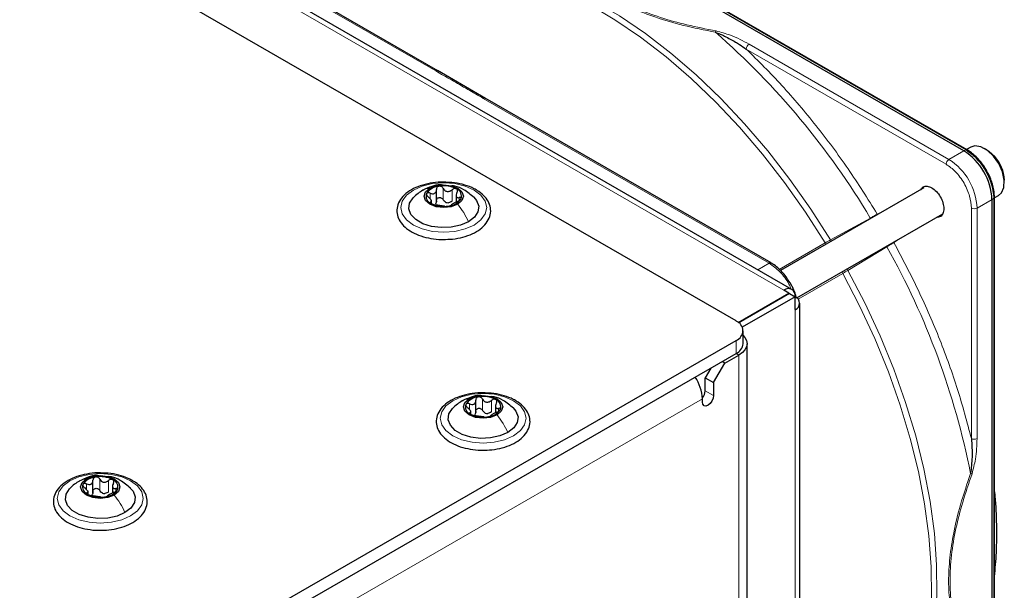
# Paper-space layout 'Blatt2' of a CAD drawing. Header units: millimetres. Extents: x 5 to 418, y 2 to 292.
# Tile 122 of 124: x 332 to 353, y 220 to 231. Entities that reach past the tile are written whole.
import ezdxf

# ---------------------------------------------------------------- set-up
doc = ezdxf.new("R2010")
doc.units = ezdxf.units.MM

psp = doc.layouts.new('Blatt2')

# ---------------------------------------------------------------- linework, layer by layer
at = {"color": 7, "linetype": 'Continuous', "lineweight": 25}
for p, q in [((347.499, 225.156), (289.752, 258.492)), ((348.668, 225.818), (292.571, 258.203)), ((352.274, 228.728), (339.298, 236.219)), ((352.339, 228.749), (339.363, 236.24)), ((341.245, 230.407), (335.255, 233.865)), ((342.247, 229.828), (341.238, 230.411)), ((348.231, 226.374), (342.241, 229.832)), ((352.417, 228.804), (352.331, 228.754)), ((352.756, 228.748), (352.708, 228.775)), ((353.121, 228.06), (353.121, 228.115)), ((341.219, 227.653), (341.219, 227.916)), ((351.434, 227.948), (348.432, 226.214)), ((341.115, 227.625), (341.115, 227.692)), ((341.628, 227.812), (341.628, 227.649)), ((352.863, 212.724), (352.863, 227.707)), ((352.912, 227.754), (352.906, 227.849)), ((352.914, 212.77), (352.914, 227.753)), ((352.919, 227.746), (353, 227.793)), ((348.772, 225.642), (351.83, 227.407)), ((348.607, 225.741), (348.501, 225.802)), ((347.543, 225.127), (348.607, 225.741)), ((348.619, 225.734), (347.553, 225.119)), ((348.737, 225.666), (347.629, 225.026)), ((348.607, 225.727), (348.607, 225.741)), ((348.619, 225.734), (348.737, 225.666)), ((348.737, 225.394), (348.737, 225.666)), ((348.834, 209.063), (348.834, 225.53)), ((347.646, 224.68), (347.646, 224.952)), ((328.36, 213.699), (347.499, 224.748)), ((347.729, 199.163), (347.729, 224.68)), ((328.36, 213.427), (347.499, 224.475)), ((347.264, 224.271), (347.558, 224.441)), ((346.969, 224.169), (346.851, 223.965)), ((347.028, 223.863), (347.264, 224.271)), ((347.264, 224.271), (347.205, 224.305)), ((346.851, 223.965), (347.028, 223.863)), ((346.851, 223.693), (346.851, 223.965)), ((347.028, 223.863), (347.028, 223.591)), ((346.792, 223.455), (346.792, 223.523)), ((342.044, 223.231), (342.044, 223.494)), ((342.453, 223.39), (342.453, 223.227)), ((341.94, 223.202), (341.94, 223.27)), ((334.018, 221.55), (334.018, 221.814)), ((334.427, 221.71), (334.427, 221.547)), ((333.914, 221.522), (333.914, 221.59))]:
    psp.add_line(p, q, dxfattribs=at)
at = {"color": 7, "linetype": 'Continuous', "lineweight": 18}
for p, q in [((348.501, 225.802), (292.404, 258.186)), ((339.341, 236.239), (352.317, 228.749)), ((335.213, 233.861), (341.203, 230.403)), ((351.96, 228.547), (347.771, 230.965)), ((351.901, 228.445), (347.712, 230.863)), ((342.2, 229.828), (348.189, 226.37)), ((352.274, 228.728), (351.96, 228.547)), ((352.317, 228.749), (352.274, 228.728)), ((341.36, 227.702), (341.36, 227.94)), ((341.544, 227.673), (341.544, 227.911)), ((341.084, 227.723), (341.084, 227.84)), ((341.095, 227.63), (341.095, 227.652)), ((341.697, 227.684), (341.697, 227.745)), ((352.549, 227.526), (352.863, 227.707)), ((352.863, 227.707), (352.902, 227.735)), ((352.897, 227.831), (352.902, 227.735)), ((352.902, 227.735), (352.902, 212.751)), ((350.459, 227.4), (350.587, 227.459)), ((352.431, 222.689), (352.431, 227.526)), ((352.549, 222.689), (352.549, 227.526)), ((349.475, 226.857), (350.313, 227.317)), ((350.923, 226.883), (350.806, 226.8)), ((348.405, 226.24), (349.364, 226.794)), ((350.66, 226.715), (349.843, 226.219)), ((348.189, 226.37), (347.951, 226.232)), ((349.733, 226.155), (348.799, 225.616)), ((348.737, 225.394), (348.737, 208.927)), ((347.499, 224.475), (347.499, 224.748)), ((347.499, 224.475), (347.558, 224.441)), ((347.558, 198.925), (347.558, 224.441)), ((328.184, 212.78), (346.792, 223.523)), ((346.851, 223.693), (347.028, 223.591)), ((341.908, 223.301), (341.908, 223.418)), ((342.184, 223.279), (342.184, 223.518)), ((342.369, 223.251), (342.369, 223.489)), ((342.521, 223.261), (342.521, 223.323)), ((341.92, 223.208), (341.92, 223.23)), ((333.883, 221.62), (333.883, 221.737)), ((334.159, 221.599), (334.159, 221.837)), ((334.343, 221.57), (334.343, 221.809)), ((333.894, 221.527), (333.894, 221.549)), ((334.496, 221.581), (334.496, 221.643))]:
    psp.add_line(p, q, dxfattribs=at)
at = {"color": 7, "linetype": 'Continuous', "lineweight": 18, "flags": 128}
for points in [[(349.364, 226.794), (348.953, 227.439), (348.515, 228.061), (348.054, 228.656), (347.572, 229.221), (347.073, 229.752), (346.558, 230.246), (346.032, 230.701), (345.498, 231.112), (344.958, 231.478), (344.416, 231.797), (343.875, 232.067), (343.339, 232.286), (342.81, 232.452), (342.293, 232.566), (341.789, 232.625), (341.303, 232.63), (340.836, 232.581), (340.392, 232.477), (339.974, 232.32)], [(340.056, 232.401), (340.475, 232.558), (340.92, 232.662), (341.388, 232.712), (341.876, 232.707), (342.381, 232.647), (342.901, 232.534), (343.431, 232.367), (343.969, 232.147), (344.511, 231.877), (345.055, 231.557), (345.597, 231.189), (346.133, 230.776), (346.661, 230.32), (347.177, 229.825), (347.678, 229.292), (348.161, 228.725), (348.623, 228.128), (349.062, 227.504), (349.475, 226.857)], [(342.008, 227.17), (341.821, 227.087), (341.604, 227.035), (341.371, 227.017), (341.138, 227.035), (340.921, 227.087), (340.735, 227.17), (340.592, 227.277), (340.502, 227.403), (340.471, 227.537), (340.502, 227.671), (340.592, 227.797), (340.735, 227.904), (340.921, 227.987), (341.138, 228.039), (341.371, 228.057), (341.604, 228.039), (341.821, 227.987), (342.008, 227.904), (342.151, 227.797), (342.24, 227.671), (342.271, 227.537), (342.24, 227.403), (342.151, 227.277), (342.008, 227.17)], [(349.843, 226.219), (350.197, 225.538), (350.518, 224.846), (350.804, 224.147), (351.053, 223.445), (351.264, 222.745), (351.436, 222.05), (351.566, 221.365), (351.656, 220.694), (351.703, 220.041), (351.709, 219.41), (351.672, 218.805), (351.593, 218.23), (351.472, 217.687), (351.311, 217.18), (351.11, 216.713), (350.871, 216.288), (350.594, 215.907), (350.281, 215.574), (349.935, 215.289)], [(349.825, 215.259), (350.17, 215.542), (350.481, 215.875), (350.757, 216.254), (350.996, 216.678), (351.196, 217.144), (351.357, 217.649), (351.477, 218.19), (351.556, 218.764), (351.592, 219.367), (351.587, 219.996), (351.54, 220.647), (351.451, 221.316), (351.32, 221.999), (351.149, 222.691), (350.939, 223.389), (350.691, 224.089), (350.406, 224.786), (350.086, 225.476), (349.733, 226.155)], [(342.832, 222.747), (342.646, 222.665), (342.429, 222.613), (342.196, 222.595), (341.963, 222.613), (341.746, 222.665), (341.56, 222.747), (341.417, 222.855), (341.327, 222.98), (341.296, 223.115), (341.327, 223.249), (341.417, 223.375), (341.56, 223.482), (341.746, 223.565), (341.963, 223.617), (342.196, 223.634), (342.429, 223.617), (342.646, 223.565), (342.832, 223.482), (342.976, 223.375), (343.065, 223.249), (343.096, 223.115), (343.065, 222.98), (342.976, 222.855), (342.832, 222.747)], [(334.807, 221.067), (334.62, 220.984), (334.403, 220.933), (334.17, 220.915), (333.937, 220.933), (333.72, 220.984), (333.534, 221.067), (333.391, 221.175), (333.301, 221.3), (333.27, 221.434), (333.301, 221.569), (333.391, 221.694), (333.534, 221.802), (333.72, 221.884), (333.937, 221.936), (334.17, 221.954), (334.403, 221.936), (334.62, 221.884), (334.807, 221.802), (334.95, 221.694), (335.04, 221.569), (335.07, 221.434), (335.04, 221.3), (334.95, 221.175), (334.807, 221.067)]]:
    psp.add_lwpolyline(points, dxfattribs=at)
at = {"color": 7, "linetype": 'Continuous', "lineweight": 25, "flags": 128}
for points in [[(352.896, 228.615), (352.766, 228.737), (352.631, 228.811), (352.503, 228.83), (352.417, 228.804)], [(352.756, 228.748), (352.8, 228.719), (352.922, 228.606)], [(353, 227.793), (353.059, 227.845), (353.111, 227.961), (353.119, 228.113), (353.082, 228.285), (353.005, 228.458), (352.896, 228.615)], [(341.663, 227.607), (341.529, 227.555), (341.371, 227.537), (341.213, 227.555), (341.079, 227.607), (340.99, 227.684), (340.959, 227.775), (340.99, 227.866), (341.079, 227.944)], [(341.079, 227.944), (341.213, 227.995), (341.371, 228.013), (341.529, 227.995), (341.663, 227.944), (341.752, 227.866), (341.784, 227.775), (341.752, 227.684), (341.663, 227.607)], [(341.89, 227.238), (341.723, 227.165), (341.527, 227.123), (341.319, 227.115), (341.115, 227.14), (340.932, 227.198), (340.784, 227.283), (340.684, 227.389), (340.64, 227.507), (340.655, 227.627), (340.728, 227.74), (340.732, 227.745)], [(342.001, 227.754), (342.058, 227.685), (342.103, 227.567), (342.088, 227.447), (342.015, 227.334), (341.89, 227.238)], [(352.914, 227.755), (352.914, 227.754), (352.914, 227.753)], [(347.646, 224.853), (347.685, 224.808), (347.718, 224.745), (347.729, 224.68), (347.718, 224.614), (347.685, 224.551), (347.631, 224.492), (347.558, 224.441)], [(341.904, 223.521), (342.038, 223.573), (342.196, 223.591), (342.354, 223.573), (342.488, 223.521), (342.577, 223.444), (342.609, 223.353), (342.577, 223.262), (342.488, 223.185)], [(347.028, 223.591), (347.019, 223.534), (346.993, 223.475), (346.955, 223.423), (346.91, 223.387), (346.865, 223.371), (346.827, 223.379), (346.801, 223.408), (346.792, 223.455)], [(342.715, 222.815), (342.548, 222.743), (342.352, 222.701), (342.144, 222.693), (341.94, 222.718), (341.757, 222.776), (341.609, 222.861), (341.509, 222.967), (341.465, 223.085), (341.48, 223.205), (341.552, 223.318), (341.557, 223.323)], [(342.488, 223.185), (342.354, 223.133), (342.196, 223.115), (342.038, 223.133), (341.904, 223.185), (341.815, 223.262), (341.784, 223.353), (341.815, 223.444), (341.904, 223.521)], [(342.826, 223.331), (342.883, 223.263), (342.928, 223.145), (342.913, 223.025), (342.84, 222.912), (342.715, 222.815)], [(333.879, 221.841), (334.013, 221.893), (334.17, 221.911), (334.328, 221.893), (334.462, 221.841), (334.552, 221.764), (334.583, 221.673), (334.552, 221.581), (334.462, 221.504)], [(334.462, 221.504), (334.328, 221.453), (334.17, 221.434), (334.013, 221.453), (333.879, 221.504), (333.789, 221.581), (333.758, 221.673), (333.789, 221.764), (333.879, 221.841)], [(334.689, 221.135), (334.522, 221.063), (334.326, 221.021), (334.118, 221.012), (333.914, 221.038), (333.731, 221.095), (333.583, 221.181), (333.483, 221.286), (333.439, 221.404), (333.454, 221.524), (333.527, 221.637), (333.532, 221.642)], [(334.8, 221.651), (334.858, 221.582), (334.902, 221.465), (334.887, 221.344), (334.814, 221.231), (334.689, 221.135)]]:
    psp.add_lwpolyline(points, dxfattribs=at)
at = {"color": 7, "linetype": 'Continuous', "lineweight": 18}
for centre, radius, start, end in [((336.407, 219.041), 16.182, 30.76, 48.7978), ((347.84, 230.857), 0.128, 122.6055, 177.3945), ((352.328, 228.729), 0.0233, 64.1059, 120.3461), ((352.029, 228.439), 0.128, 122.6055, 177.3945), ((351.27, 227.468), 1.281, 2.6055, 57.3945), ((352.891, 227.755), 0.0233, 299.6454, 355.8931), ((352.49, 227.64), 0.128, 242.6097, 297.3903), ((336.539, 218.81), 16.183, 11.2032, 29.2397), ((352.49, 222.803), 0.128, 242.6097, 297.3903)]:
    psp.add_arc(centre, radius, start, end, dxfattribs=at)
at = {"color": 7, "linetype": 'Continuous', "lineweight": 25}
for centre, radius, start, end in [((351.583, 227.649), 1.281, 2.6055, 57.3945), ((351.616, 227.664), 1.291, 7.4229, 57.1417), ((352.325, 228.73), 0.0234, 357.4371, 55.9531), ((352.347, 228.086), 0.775, 2.1072, 42.0918), ((341.295, 227.643), 0.342, 93.4335, 146.5611), ((341.372, 227.417), 0.576, 62.6428, 99.7711), ((341.578, 227.774), 0.165, 340.539, 69.2579), ((341.164, 227.776), 0.165, 160.539, 249.2579), ((341.448, 227.908), 0.342, 273.4335, 326.5611), ((341.371, 228.133), 0.576, 242.6428, 279.7711), ((341.474, 227.848), 0.211, 254.2708, 268.1431), ((348.593, 225.689), 0.146, 350.786, 129.2033), ((348.685, 225.53), 0.146, 290.7834, 69.2166), ((347.422, 224.952), 0.218, 290.7834, 69.2166), ((347.396, 224.704), 0.251, 294.3747, 354.3052), ((345.915, 223.485), 0.878, 2.4689, 34.2952), ((342.12, 223.22), 0.342, 93.4335, 146.5611), ((342.197, 222.995), 0.576, 62.6428, 99.7711), ((346.593, 223.706), 0.259, 320.3539, 357.1383), ((341.989, 223.354), 0.165, 160.539, 249.2579), ((342.403, 223.352), 0.165, 340.539, 69.2579), ((342.195, 223.711), 0.576, 242.6428, 279.7711), ((342.299, 223.426), 0.211, 254.2708, 268.1431), ((342.273, 223.486), 0.342, 273.4335, 326.5611), ((334.094, 221.54), 0.342, 93.4335, 146.5611), ((334.171, 221.314), 0.576, 62.6428, 99.7711), ((333.964, 221.674), 0.165, 160.539, 249.2579), ((334.377, 221.671), 0.165, 340.539, 69.2579), ((334.17, 222.031), 0.576, 242.6428, 279.7711), ((334.273, 221.745), 0.211, 254.2708, 268.1431), ((334.247, 221.805), 0.342, 273.4335, 326.5611)]:
    psp.add_arc(centre, radius, start, end, dxfattribs=at)
at = {"color": 7, "linetype": 'Continuous', "lineweight": 18}
for points, knots in [([(343.621, 233.205), (343.698, 233.075), (343.845, 232.827), (344.143, 232.49), (344.483, 232.197), (344.872, 231.941), (345.316, 231.716), (345.824, 231.519), (346.408, 231.347), (346.84, 231.261), (347.066, 231.216)], [0, 0, 0, 0, 0.140701, 0.267721, 0.384941, 0.499776, 0.614572, 0.731748, 0.859012, 1, 1, 1, 1]), ([(347.078, 231.245), (346.872, 231.284), (346.472, 231.362), (345.902, 231.523), (345.376, 231.72), (344.895, 231.959), (344.481, 232.236), (344.14, 232.541), (343.86, 232.869), (343.726, 233.1), (343.657, 233.219)], [0, 0, 0, 0, 0.12858, 0.250086, 0.375109, 0.5, 0.624891, 0.749913, 0.871409, 1, 1, 1, 1]), ([(347.066, 231.216), (347.068, 231.221), (347.072, 231.232), (347.076, 231.241), (347.078, 231.245)], [0, 0, 0, 0, 0.4999988, 1, 1, 1, 1]), ([(347.771, 230.965), (347.646, 231.033), (347.438, 231.146), (347.18, 231.216), (347.078, 231.245)], [0, 0, 0, 0, 0.600655, 1, 1, 1, 1]), ([(347.712, 230.863), (347.964, 230.613), (348.468, 230.111), (349.181, 229.263), (349.855, 228.362), (350.258, 227.72), (350.459, 227.4)], [0, 0, 0, 0, 0.2492569, 0.5, 0.7507431, 1, 1, 1, 1]), ([(341.203, 230.403), (341.21, 230.406), (341.225, 230.413), (341.24, 230.412), (341.244, 230.407), (341.244, 230.407)], [0, 0, 0, 0, 0.499627, 0.999253, 1, 1, 1, 1]), ([(341.203, 230.403), (341.312, 230.34), (341.478, 230.244), (341.702, 230.116), (341.925, 229.987), (342.091, 229.891), (342.2, 229.828)], [0, 0, 0, 0, 0.328002, 0.499943, 0.671978, 1, 1, 1, 1]), ([(342.241, 229.832), (342.235, 229.834), (342.223, 229.838), (342.208, 229.831), (342.2, 229.828)], [0, 0, 0, 0, 0.498808, 1, 1, 1, 1]), ([(352.431, 227.526), (352.424, 227.608), (352.413, 227.732), (352.347, 227.913), (352.279, 228.051), (352.194, 228.179), (352.07, 228.327), (351.968, 228.398), (351.901, 228.445)], [0, 0, 0, 0, 0.239457, 0.368361, 0.5, 0.631639, 0.760543, 1, 1, 1, 1]), ([(340.934, 227.897), (340.941, 227.902), (340.981, 227.934), (341.034, 227.939), (341.079, 227.944)], [0, 0, 0, 0, 0.162643, 1, 1, 1, 1]), ([(350.459, 227.4), (350.449, 227.394), (350.429, 227.383), (350.389, 227.36), (350.35, 227.338), (350.325, 227.324), (350.313, 227.317)], [0, 0, 0, 0, 0.2830741, 0.5441194, 0.7831036, 1, 1, 1, 1]), ([(349.364, 226.794), (349.381, 226.804), (349.415, 226.823), (349.455, 226.846), (349.475, 226.857)], [0, 0, 0, 0, 0.495617, 1, 1, 1, 1]), ([(349.493, 226.827), (349.492, 226.829), (349.486, 226.837), (349.48, 226.847), (349.475, 226.857)], [0, 0, 0, 0, 0.1518539, 1, 1, 1, 1]), ([(349.387, 226.766), (349.385, 226.767), (349.377, 226.774), (349.37, 226.785), (349.364, 226.794)], [0, 0, 0, 0, 0.180328, 1, 1, 1, 1]), ([(350.66, 226.715), (350.672, 226.722), (350.697, 226.736), (350.736, 226.759), (350.776, 226.782), (350.795, 226.794), (350.806, 226.8)], [0, 0, 0, 0, 0.216924, 0.455917, 0.716953, 1, 1, 1, 1]), ([(350.806, 226.8), (350.982, 226.466), (351.337, 225.796), (351.78, 224.762), (352.158, 223.72), (352.34, 223.032), (352.431, 222.689)], [0, 0, 0, 0, 0.249257, 0.5, 0.750743, 1, 1, 1, 1]), ([(348.189, 226.37), (348.196, 226.373), (348.212, 226.38), (348.227, 226.379), (348.231, 226.373), (348.231, 226.373)], [0, 0, 0, 0, 0.483421, 0.966842, 1, 1, 1, 1]), ([(348.649, 225.829), (348.636, 225.863), (348.582, 225.996), (348.417, 226.205), (348.265, 226.315), (348.189, 226.37)], [0, 0, 0, 0, 0.146557, 0.573279, 1, 1, 1, 1]), ([(349.733, 226.155), (349.75, 226.164), (349.784, 226.184), (349.823, 226.207), (349.843, 226.219)], [0, 0, 0, 0, 0.4958231, 1, 1, 1, 1]), ([(349.843, 226.219), (349.837, 226.228), (349.831, 226.239), (349.827, 226.248), (349.826, 226.25)], [0, 0, 0, 0, 0.8369394, 1, 1, 1, 1]), ([(349.733, 226.155), (349.728, 226.164), (349.722, 226.176), (349.721, 226.187), (349.72, 226.189)], [0, 0, 0, 0, 0.8090597, 1, 1, 1, 1]), ([(341.759, 223.475), (341.766, 223.48), (341.806, 223.511), (341.859, 223.517), (341.904, 223.521)], [0, 0, 0, 0, 0.162643, 1, 1, 1, 1]), ([(352.444, 221.949), (352.471, 222.052), (352.539, 222.31), (352.545, 222.547), (352.549, 222.689)], [0, 0, 0, 0, 0.39819, 1, 1, 1, 1]), ([(352.414, 221.954), (352.34, 221.735), (352.198, 221.318), (352.055, 220.725), (351.972, 220.187), (351.945, 219.69), (351.972, 219.225), (352.056, 218.784), (352.199, 218.358), (352.34, 218.107), (352.414, 217.975)], [0, 0, 0, 0, 0.141038, 0.268348, 0.385526, 0.500284, 0.615098, 0.732344, 0.859336, 1, 1, 1, 1]), ([(352.444, 217.999), (352.376, 218.118), (352.243, 218.35), (352.098, 218.757), (352.005, 219.204), (351.972, 219.702), (352.005, 220.237), (352.098, 220.792), (352.243, 221.366), (352.376, 221.751), (352.444, 221.949)], [0, 0, 0, 0, 0.12858, 0.250087, 0.37511, 0.500001, 0.624892, 0.749914, 0.87141, 1, 1, 1, 1]), ([(352.414, 221.954), (352.419, 221.953), (352.431, 221.95), (352.44, 221.949), (352.444, 221.949)], [0, 0, 0, 0, 0.483164, 1, 1, 1, 1]), ([(333.734, 221.794), (333.74, 221.8), (333.78, 221.831), (333.834, 221.836), (333.879, 221.841)], [0, 0, 0, 0, 0.162643, 1, 1, 1, 1])]:
    psp.add_open_spline(points, degree=3, knots=knots, dxfattribs=at)
at = {"color": 7, "linetype": 'Continuous', "lineweight": 25}
for points, knots in [([(347.066, 231.216), (347.099, 231.204), (347.164, 231.18), (347.267, 231.131), (347.373, 231.074), (347.477, 231.014), (347.59, 230.946), (347.664, 230.896), (347.712, 230.863)], [0, 0, 0, 0, 0.131707, 0.266427, 0.45503, 0.620819, 0.756483, 1, 1, 1, 1]), ([(352.746, 228.32), (352.708, 228.38), (352.655, 228.463), (352.564, 228.57), (352.482, 228.648), (352.402, 228.713), (352.354, 228.739), (352.339, 228.747)], [0, 0, 0, 0, 0.3320553, 0.4650309, 0.6820186, 0.9011252, 1, 1, 1, 1]), ([(352.349, 228.727), (352.418, 228.678), (352.525, 228.604), (352.653, 228.45), (352.741, 228.317), (352.812, 228.175), (352.871, 228.017), (352.881, 227.916), (352.886, 227.86)], [0, 0, 0, 0, 0.260513, 0.400752, 0.543967, 0.687182, 0.82742, 1, 1, 1, 1]), ([(352.906, 227.849), (352.906, 227.858), (352.904, 227.905), (352.883, 227.992), (352.847, 228.111), (352.801, 228.22), (352.762, 228.291), (352.746, 228.32)], [0, 0, 0, 0, 0.0574561, 0.3187987, 0.5412481, 0.8062647, 1, 1, 1, 1]), ([(341.446, 228.066), (341.402, 228.069), (341.282, 228.076), (341.086, 228.051), (340.875, 227.998), (340.689, 227.914), (340.538, 227.804), (340.433, 227.672), (340.382, 227.526), (340.39, 227.378), (340.449, 227.241), (340.555, 227.12), (340.703, 227.017), (340.888, 226.936), (341.1, 226.885), (341.261, 226.863), (341.346, 226.867), (341.356, 226.868)], [0, 0, 0, 0, 0.043178, 0.116961, 0.19094, 0.26533, 0.340301, 0.415461, 0.48884, 0.558844, 0.627333, 0.696902, 0.76915, 0.842962, 0.916921, 0.990714, 1, 1, 1, 1]), ([(342.049, 227.909), (342.019, 227.925), (341.931, 227.972), (341.762, 228.028), (341.585, 228.064), (341.478, 228.066), (341.446, 228.066)], [0, 0, 0, 0, 0.180167, 0.52014, 0.85956, 1, 1, 1, 1]), ([(340.932, 227.9), (340.898, 227.879), (340.826, 227.834), (340.763, 227.774), (340.73, 227.743)], [0, 0, 0, 0, 0.473586, 1, 1, 1, 1]), ([(341.349, 228.01), (341.332, 228.012), (341.254, 228.022), (341.108, 227.984), (340.992, 227.929), (340.931, 227.9)], [0, 0, 0, 0, 0.1144085, 0.5347632, 1, 1, 1, 1]), ([(341.084, 227.84), (341.101, 227.834), (341.126, 227.825), (341.159, 227.827), (341.181, 227.835), (341.198, 227.85), (341.215, 227.876), (341.217, 227.901), (341.219, 227.918)], [0, 0, 0, 0, 0.2491679, 0.3743031, 0.4989033, 0.6239875, 0.7497462, 1, 1, 1, 1]), ([(341.274, 227.984), (341.266, 227.982), (341.249, 227.978), (341.231, 227.962), (341.22, 227.941), (341.219, 227.926), (341.219, 227.918)], [0, 0, 0, 0, 0.250033, 0.499632, 0.749228, 1, 1, 1, 1]), ([(341.36, 227.94), (341.355, 227.947), (341.346, 227.961), (341.325, 227.976), (341.3, 227.986), (341.283, 227.985), (341.274, 227.984)], [0, 0, 0, 0, 0.249815, 0.499908, 0.75012, 1, 1, 1, 1]), ([(341.356, 226.868), (341.422, 226.869), (341.565, 226.871), (341.775, 226.913), (341.974, 226.983), (342.141, 227.082), (342.268, 227.204), (342.344, 227.345), (342.363, 227.495), (342.326, 227.638), (342.24, 227.765), (342.14, 227.853), (342.069, 227.897), (342.049, 227.909)], [0, 0, 0, 0, 0.086679, 0.18602, 0.285774, 0.386232, 0.487425, 0.587594, 0.683756, 0.776289, 0.868666, 0.964239, 1, 1, 1, 1]), ([(341.36, 227.94), (341.369, 227.925), (341.383, 227.902), (341.414, 227.883), (341.441, 227.875), (341.469, 227.875), (341.505, 227.883), (341.529, 227.9), (341.544, 227.911)], [0, 0, 0, 0, 0.249199, 0.374336, 0.49893, 0.624007, 0.749759, 1, 1, 1, 1]), ([(342.006, 227.749), (341.937, 227.807), (341.817, 227.907), (341.65, 227.985), (341.562, 227.991), (341.54, 227.992)], [0, 0, 0, 0, 0.507466, 0.877443, 1, 1, 1, 1]), ([(341.636, 227.928), (341.629, 227.931), (341.616, 227.937), (341.59, 227.935), (341.565, 227.927), (341.551, 227.916), (341.544, 227.911)], [0, 0, 0, 0, 0.249991, 0.499611, 0.749127, 1, 1, 1, 1]), ([(341.647, 227.852), (341.651, 227.859), (341.658, 227.873), (341.659, 227.895), (341.653, 227.915), (341.642, 227.924), (341.636, 227.928)], [0, 0, 0, 0, 0.249852, 0.499902, 0.750115, 1, 1, 1, 1]), ([(351.371, 227.912), (351.386, 227.934), (351.417, 227.98), (351.502, 227.993), (351.6, 227.959), (351.7, 227.879), (351.784, 227.766), (351.843, 227.634), (351.85, 227.553), (351.854, 227.513)], [0, 0, 0, 0, 0.132467, 0.277056, 0.421645, 0.566234, 0.710822, 0.855411, 1, 1, 1, 1]), ([(341.009, 227.831), (341.008, 227.826), (341.005, 227.815), (341.012, 227.795), (341.026, 227.776), (341.039, 227.764), (341.046, 227.759)], [0, 0, 0, 0, 0.249857, 0.499466, 0.749011, 1, 1, 1, 1]), ([(341.084, 227.84), (341.076, 227.843), (341.06, 227.849), (341.037, 227.85), (341.018, 227.844), (341.012, 227.836), (341.009, 227.831)], [0, 0, 0, 0, 0.249807, 0.500055, 0.750309, 1, 1, 1, 1]), ([(341.095, 227.652), (341.103, 227.654), (341.114, 227.657), (341.115, 227.671), (341.111, 227.685), (341.101, 227.702), (341.081, 227.728), (341.06, 227.746), (341.046, 227.759)], [0, 0, 0, 0, 0.249201, 0.374338, 0.498932, 0.624008, 0.74976, 1, 1, 1, 1]), ([(341.095, 227.652), (341.092, 227.651), (341.085, 227.649), (341.083, 227.642), (341.089, 227.633), (341.1, 227.626), (341.106, 227.622)], [0, 0, 0, 0, 0.249852, 0.499902, 0.750115, 1, 1, 1, 1]), ([(341.219, 227.68), (341.218, 227.667), (341.217, 227.641), (341.203, 227.621), (341.197, 227.611)], [0, 0, 0, 0, 0.50155, 1, 1, 1, 1]), ([(341.219, 227.68), (341.219, 227.687), (341.22, 227.703), (341.231, 227.723), (341.249, 227.739), (341.273, 227.748), (341.3, 227.747), (341.325, 227.738), (341.346, 227.723), (341.355, 227.709), (341.36, 227.702)], [0, 0, 0, 0, 0.125193, 0.249438, 0.374279, 0.499024, 0.623869, 0.749369, 0.87443, 1, 1, 1, 1]), ([(341.417, 227.645), (341.405, 227.652), (341.38, 227.666), (341.366, 227.69), (341.36, 227.702)], [0, 0, 0, 0, 0.498457, 1, 1, 1, 1]), ([(341.544, 227.673), (341.532, 227.664), (341.509, 227.647), (341.481, 227.641), (341.467, 227.638)], [0, 0, 0, 0, 0.501552, 1, 1, 1, 1]), ([(341.659, 227.664), (341.642, 227.656), (341.616, 227.645), (341.584, 227.628), (341.562, 227.615), (341.544, 227.605), (341.527, 227.594), (341.525, 227.589), (341.524, 227.586)], [0, 0, 0, 0, 0.249168, 0.374303, 0.498903, 0.623987, 0.749746, 1, 1, 1, 1]), ([(341.647, 227.852), (341.64, 227.836), (341.629, 227.813), (341.627, 227.784), (341.631, 227.765), (341.641, 227.752), (341.661, 227.742), (341.682, 227.744), (341.697, 227.745)], [0, 0, 0, 0, 0.249201, 0.3743378, 0.4989316, 0.6240084, 0.74976, 1, 1, 1, 1]), ([(341.659, 227.664), (341.667, 227.667), (341.682, 227.674), (341.705, 227.688), (341.724, 227.704), (341.73, 227.714), (341.733, 227.719)], [0, 0, 0, 0, 0.249807, 0.500055, 0.750309, 1, 1, 1, 1]), ([(341.733, 227.719), (341.735, 227.724), (341.738, 227.733), (341.73, 227.743), (341.716, 227.747), (341.703, 227.746), (341.697, 227.745)], [0, 0, 0, 0, 0.249857, 0.499466, 0.749011, 1, 1, 1, 1]), ([(341.106, 227.622), (341.113, 227.619), (341.127, 227.611), (341.152, 227.603), (341.177, 227.596), (341.191, 227.594), (341.198, 227.593)], [0, 0, 0, 0, 0.249991, 0.499611, 0.749127, 1, 1, 1, 1]), ([(341.383, 227.564), (341.373, 227.565), (341.359, 227.567), (341.328, 227.571), (341.302, 227.575), (341.274, 227.58), (341.237, 227.586), (341.214, 227.59), (341.198, 227.593)], [0, 0, 0, 0, 0.249199, 0.374336, 0.49893, 0.624007, 0.749759, 1, 1, 1, 1]), ([(341.383, 227.564), (341.387, 227.563), (341.396, 227.562), (341.417, 227.562), (341.442, 227.563), (341.459, 227.565), (341.468, 227.566)], [0, 0, 0, 0, 0.249815, 0.499908, 0.75012, 1, 1, 1, 1]), ([(341.468, 227.566), (341.476, 227.568), (341.493, 227.57), (341.511, 227.576), (341.522, 227.582), (341.523, 227.584), (341.524, 227.586)], [0, 0, 0, 0, 0.250033, 0.499632, 0.749228, 1, 1, 1, 1]), ([(351.854, 227.513), (351.85, 227.477), (351.842, 227.405), (351.787, 227.34), (351.731, 227.336), (351.704, 227.334)], [0, 0, 0, 0, 0.342828, 0.685656, 1, 1, 1, 1]), ([(348.636, 225.948), (348.598, 226.007), (348.545, 226.091), (348.453, 226.197), (348.371, 226.276), (348.292, 226.339), (348.244, 226.364), (348.23, 226.372)], [0, 0, 0, 0, 0.3356793, 0.470244, 0.6900028, 0.9121966, 1, 1, 1, 1]), ([(348.766, 225.638), (348.756, 225.672), (348.733, 225.749), (348.688, 225.854), (348.65, 225.922), (348.636, 225.948)], [0, 0, 0, 0, 0.323417, 0.741485, 1, 1, 1, 1]), ([(342.271, 223.644), (342.227, 223.647), (342.107, 223.653), (341.911, 223.629), (341.7, 223.576), (341.514, 223.492), (341.363, 223.382), (341.258, 223.25), (341.207, 223.103), (341.215, 222.955), (341.274, 222.819), (341.38, 222.698), (341.528, 222.595), (341.713, 222.513), (341.925, 222.463), (342.086, 222.441), (342.171, 222.445), (342.181, 222.446)], [0, 0, 0, 0, 0.043178, 0.116961, 0.19094, 0.26533, 0.340301, 0.415461, 0.48884, 0.558844, 0.627333, 0.696902, 0.76915, 0.842962, 0.916921, 0.990714, 1, 1, 1, 1]), ([(342.173, 223.588), (342.157, 223.59), (342.079, 223.599), (341.933, 223.561), (341.817, 223.506), (341.756, 223.477)], [0, 0, 0, 0, 0.1144085, 0.5347632, 1, 1, 1, 1]), ([(342.099, 223.562), (342.091, 223.56), (342.074, 223.556), (342.056, 223.539), (342.045, 223.519), (342.044, 223.503), (342.043, 223.496)], [0, 0, 0, 0, 0.250033, 0.499632, 0.749228, 1, 1, 1, 1]), ([(342.184, 223.518), (342.18, 223.525), (342.171, 223.538), (342.15, 223.554), (342.125, 223.563), (342.108, 223.563), (342.099, 223.562)], [0, 0, 0, 0, 0.249815, 0.499908, 0.75012, 1, 1, 1, 1]), ([(342.874, 223.486), (342.844, 223.503), (342.756, 223.55), (342.586, 223.605), (342.41, 223.642), (342.303, 223.644), (342.271, 223.644)], [0, 0, 0, 0, 0.180167, 0.52014, 0.85956, 1, 1, 1, 1]), ([(342.831, 223.326), (342.762, 223.384), (342.642, 223.484), (342.475, 223.563), (342.387, 223.568), (342.365, 223.57)], [0, 0, 0, 0, 0.507466, 0.877443, 1, 1, 1, 1]), ([(341.757, 223.478), (341.723, 223.457), (341.651, 223.412), (341.588, 223.352), (341.555, 223.321)], [0, 0, 0, 0, 0.473586, 1, 1, 1, 1]), ([(341.834, 223.409), (341.832, 223.404), (341.83, 223.393), (341.837, 223.373), (341.851, 223.354), (341.864, 223.342), (341.871, 223.336)], [0, 0, 0, 0, 0.249857, 0.499466, 0.749011, 1, 1, 1, 1]), ([(341.908, 223.418), (341.901, 223.421), (341.885, 223.427), (341.862, 223.428), (341.843, 223.422), (341.837, 223.413), (341.834, 223.409)], [0, 0, 0, 0, 0.249807, 0.500055, 0.750309, 1, 1, 1, 1]), ([(341.92, 223.23), (341.928, 223.232), (341.939, 223.235), (341.94, 223.249), (341.936, 223.262), (341.926, 223.28), (341.906, 223.306), (341.885, 223.324), (341.871, 223.336)], [0, 0, 0, 0, 0.249201, 0.374338, 0.498932, 0.624008, 0.74976, 1, 1, 1, 1]), ([(341.908, 223.418), (341.925, 223.412), (341.951, 223.403), (341.984, 223.405), (342.006, 223.413), (342.023, 223.427), (342.04, 223.454), (342.042, 223.479), (342.043, 223.496)], [0, 0, 0, 0, 0.2491679, 0.3743031, 0.4989033, 0.6239875, 0.7497462, 1, 1, 1, 1]), ([(342.043, 223.258), (342.044, 223.265), (342.045, 223.281), (342.056, 223.301), (342.074, 223.317), (342.098, 223.325), (342.125, 223.325), (342.15, 223.316), (342.171, 223.3), (342.18, 223.286), (342.184, 223.279)], [0, 0, 0, 0, 0.125193, 0.249438, 0.374279, 0.499024, 0.623869, 0.749369, 0.87443, 1, 1, 1, 1]), ([(342.181, 222.446), (342.247, 222.447), (342.39, 222.449), (342.6, 222.491), (342.799, 222.561), (342.966, 222.659), (343.093, 222.782), (343.169, 222.923), (343.188, 223.073), (343.151, 223.215), (343.065, 223.343), (342.965, 223.431), (342.894, 223.475), (342.874, 223.486)], [0, 0, 0, 0, 0.086679, 0.18602, 0.285774, 0.386232, 0.487425, 0.587594, 0.683756, 0.776289, 0.868666, 0.964239, 1, 1, 1, 1]), ([(342.184, 223.518), (342.194, 223.503), (342.208, 223.48), (342.239, 223.461), (342.266, 223.453), (342.293, 223.453), (342.33, 223.461), (342.353, 223.478), (342.369, 223.489)], [0, 0, 0, 0, 0.249199, 0.374336, 0.49893, 0.624007, 0.749759, 1, 1, 1, 1]), ([(342.461, 223.506), (342.454, 223.509), (342.441, 223.515), (342.415, 223.513), (342.39, 223.505), (342.376, 223.494), (342.369, 223.489)], [0, 0, 0, 0, 0.249991, 0.499611, 0.749127, 1, 1, 1, 1]), ([(342.472, 223.429), (342.465, 223.414), (342.454, 223.39), (342.452, 223.361), (342.456, 223.343), (342.466, 223.33), (342.486, 223.32), (342.507, 223.322), (342.521, 223.323)], [0, 0, 0, 0, 0.249201, 0.3743378, 0.4989316, 0.6240084, 0.74976, 1, 1, 1, 1]), ([(342.472, 223.429), (342.476, 223.437), (342.483, 223.451), (342.484, 223.473), (342.478, 223.493), (342.467, 223.502), (342.461, 223.506)], [0, 0, 0, 0, 0.249852, 0.499902, 0.750115, 1, 1, 1, 1]), ([(342.558, 223.297), (342.56, 223.302), (342.563, 223.311), (342.555, 223.32), (342.541, 223.325), (342.528, 223.324), (342.521, 223.323)], [0, 0, 0, 0, 0.249857, 0.499466, 0.749011, 1, 1, 1, 1]), ([(341.92, 223.23), (341.917, 223.229), (341.91, 223.227), (341.908, 223.22), (341.914, 223.211), (341.925, 223.204), (341.931, 223.2)], [0, 0, 0, 0, 0.249852, 0.499902, 0.750115, 1, 1, 1, 1]), ([(341.931, 223.2), (341.938, 223.196), (341.952, 223.189), (341.977, 223.18), (342.002, 223.174), (342.016, 223.172), (342.023, 223.17)], [0, 0, 0, 0, 0.249991, 0.499611, 0.749127, 1, 1, 1, 1]), ([(342.043, 223.258), (342.043, 223.245), (342.042, 223.219), (342.028, 223.199), (342.022, 223.189)], [0, 0, 0, 0, 0.50155, 1, 1, 1, 1]), ([(342.208, 223.142), (342.198, 223.143), (342.184, 223.145), (342.153, 223.149), (342.127, 223.153), (342.099, 223.157), (342.062, 223.164), (342.039, 223.168), (342.023, 223.17)], [0, 0, 0, 0, 0.249199, 0.374336, 0.49893, 0.624007, 0.749759, 1, 1, 1, 1]), ([(342.242, 223.223), (342.229, 223.23), (342.205, 223.244), (342.191, 223.268), (342.184, 223.279)], [0, 0, 0, 0, 0.498457, 1, 1, 1, 1]), ([(342.208, 223.142), (342.212, 223.141), (342.221, 223.14), (342.242, 223.139), (342.267, 223.14), (342.284, 223.143), (342.293, 223.144)], [0, 0, 0, 0, 0.249815, 0.499908, 0.75012, 1, 1, 1, 1]), ([(342.369, 223.251), (342.357, 223.242), (342.334, 223.224), (342.306, 223.218), (342.292, 223.215)], [0, 0, 0, 0, 0.501552, 1, 1, 1, 1]), ([(342.293, 223.144), (342.301, 223.145), (342.318, 223.148), (342.336, 223.154), (342.347, 223.16), (342.348, 223.162), (342.349, 223.164)], [0, 0, 0, 0, 0.250033, 0.499632, 0.749228, 1, 1, 1, 1]), ([(342.484, 223.242), (342.467, 223.234), (342.441, 223.223), (342.409, 223.205), (342.386, 223.193), (342.369, 223.182), (342.352, 223.171), (342.35, 223.167), (342.349, 223.164)], [0, 0, 0, 0, 0.249168, 0.374303, 0.498903, 0.623987, 0.749746, 1, 1, 1, 1]), ([(342.484, 223.242), (342.492, 223.245), (342.507, 223.252), (342.53, 223.266), (342.549, 223.282), (342.555, 223.292), (342.558, 223.297)], [0, 0, 0, 0, 0.249807, 0.500055, 0.750309, 1, 1, 1, 1]), ([(352.431, 222.689), (352.44, 222.559), (352.456, 222.322), (352.427, 222.069), (352.414, 221.954)], [0, 0, 0, 0, 0.5464871, 1, 1, 1, 1]), ([(334.245, 221.964), (334.201, 221.966), (334.081, 221.973), (333.886, 221.949), (333.674, 221.895), (333.488, 221.811), (333.338, 221.702), (333.232, 221.57), (333.182, 221.423), (333.189, 221.275), (333.249, 221.138), (333.354, 221.017), (333.502, 220.914), (333.687, 220.833), (333.899, 220.783), (334.06, 220.761), (334.145, 220.765), (334.155, 220.765)], [0, 0, 0, 0, 0.043178, 0.116961, 0.19094, 0.26533, 0.340301, 0.415461, 0.48884, 0.558844, 0.627333, 0.696902, 0.76915, 0.842962, 0.916921, 0.990714, 1, 1, 1, 1]), ([(334.148, 221.907), (334.131, 221.91), (334.053, 221.919), (333.907, 221.881), (333.791, 221.826), (333.73, 221.797)], [0, 0, 0, 0, 0.1144085, 0.5347632, 1, 1, 1, 1]), ([(334.073, 221.882), (334.065, 221.879), (334.049, 221.875), (334.03, 221.859), (334.019, 221.839), (334.018, 221.823), (334.018, 221.815)], [0, 0, 0, 0, 0.250033, 0.499632, 0.749228, 1, 1, 1, 1]), ([(334.159, 221.837), (334.154, 221.844), (334.146, 221.858), (334.125, 221.874), (334.1, 221.883), (334.082, 221.882), (334.073, 221.882)], [0, 0, 0, 0, 0.249815, 0.499908, 0.75012, 1, 1, 1, 1]), ([(334.848, 221.806), (334.818, 221.822), (334.731, 221.869), (334.561, 221.925), (334.384, 221.961), (334.277, 221.963), (334.245, 221.964)], [0, 0, 0, 0, 0.180167, 0.52014, 0.85956, 1, 1, 1, 1]), ([(334.806, 221.646), (334.736, 221.704), (334.616, 221.804), (334.449, 221.883), (334.361, 221.888), (334.339, 221.889)], [0, 0, 0, 0, 0.507466, 0.877443, 1, 1, 1, 1]), ([(333.732, 221.798), (333.697, 221.777), (333.625, 221.732), (333.563, 221.672), (333.53, 221.64)], [0, 0, 0, 0, 0.473586, 1, 1, 1, 1]), ([(333.808, 221.729), (333.807, 221.723), (333.804, 221.712), (333.811, 221.693), (333.825, 221.673), (333.838, 221.662), (333.845, 221.656)], [0, 0, 0, 0, 0.249857, 0.499466, 0.749011, 1, 1, 1, 1]), ([(333.883, 221.737), (333.875, 221.74), (333.859, 221.746), (333.837, 221.747), (333.818, 221.742), (333.811, 221.733), (333.808, 221.729)], [0, 0, 0, 0, 0.249807, 0.500055, 0.750309, 1, 1, 1, 1]), ([(333.883, 221.737), (333.9, 221.731), (333.925, 221.722), (333.958, 221.724), (333.98, 221.732), (333.998, 221.747), (334.015, 221.774), (334.017, 221.799), (334.018, 221.815)], [0, 0, 0, 0, 0.249168, 0.374303, 0.498903, 0.623987, 0.749746, 1, 1, 1, 1]), ([(334.155, 220.765), (334.221, 220.766), (334.364, 220.768), (334.574, 220.81), (334.773, 220.88), (334.941, 220.979), (335.067, 221.101), (335.144, 221.243), (335.162, 221.392), (335.125, 221.535), (335.039, 221.663), (334.939, 221.751), (334.868, 221.794), (334.848, 221.806)], [0, 0, 0, 0, 0.086679, 0.18602, 0.285774, 0.386232, 0.487425, 0.587594, 0.683756, 0.776289, 0.868666, 0.964239, 1, 1, 1, 1]), ([(334.159, 221.837), (334.168, 221.822), (334.183, 221.8), (334.214, 221.781), (334.24, 221.772), (334.268, 221.772), (334.305, 221.781), (334.328, 221.797), (334.343, 221.809)], [0, 0, 0, 0, 0.249199, 0.374336, 0.49893, 0.624007, 0.749759, 1, 1, 1, 1]), ([(334.436, 221.826), (334.429, 221.828), (334.415, 221.834), (334.39, 221.833), (334.364, 221.824), (334.35, 221.814), (334.343, 221.809)], [0, 0, 0, 0, 0.249991, 0.499611, 0.749127, 1, 1, 1, 1]), ([(334.446, 221.749), (334.439, 221.733), (334.428, 221.71), (334.426, 221.681), (334.43, 221.663), (334.441, 221.65), (334.46, 221.639), (334.482, 221.641), (334.496, 221.643)], [0, 0, 0, 0, 0.249201, 0.374338, 0.498932, 0.624008, 0.74976, 1, 1, 1, 1]), ([(334.446, 221.749), (334.45, 221.756), (334.457, 221.771), (334.459, 221.793), (334.452, 221.813), (334.441, 221.821), (334.436, 221.826)], [0, 0, 0, 0, 0.249852, 0.499902, 0.750115, 1, 1, 1, 1]), ([(333.894, 221.549), (333.902, 221.552), (333.913, 221.555), (333.915, 221.568), (333.911, 221.582), (333.9, 221.599), (333.88, 221.625), (333.859, 221.644), (333.845, 221.656)], [0, 0, 0, 0, 0.249201, 0.374338, 0.498932, 0.624008, 0.74976, 1, 1, 1, 1]), ([(333.894, 221.549), (333.891, 221.549), (333.884, 221.547), (333.882, 221.54), (333.889, 221.53), (333.9, 221.523), (333.905, 221.519)], [0, 0, 0, 0, 0.249852, 0.499902, 0.750115, 1, 1, 1, 1]), ([(333.905, 221.519), (333.912, 221.516), (333.926, 221.509), (333.951, 221.5), (333.976, 221.493), (333.991, 221.491), (333.998, 221.49)], [0, 0, 0, 0, 0.249991, 0.499611, 0.749127, 1, 1, 1, 1]), ([(334.018, 221.577), (334.017, 221.564), (334.016, 221.539), (334.003, 221.519), (333.996, 221.509)], [0, 0, 0, 0, 0.50155, 1, 1, 1, 1]), ([(334.182, 221.461), (334.172, 221.463), (334.158, 221.465), (334.127, 221.469), (334.101, 221.472), (334.073, 221.477), (334.036, 221.484), (334.013, 221.487), (333.998, 221.49)], [0, 0, 0, 0, 0.249199, 0.374336, 0.49893, 0.624007, 0.749759, 1, 1, 1, 1]), ([(334.018, 221.577), (334.018, 221.585), (334.019, 221.6), (334.03, 221.621), (334.049, 221.636), (334.073, 221.645), (334.099, 221.644), (334.125, 221.636), (334.146, 221.62), (334.154, 221.606), (334.159, 221.599)], [0, 0, 0, 0, 0.125193, 0.249438, 0.374279, 0.499024, 0.623869, 0.749369, 0.87443, 1, 1, 1, 1]), ([(334.216, 221.543), (334.204, 221.55), (334.18, 221.564), (334.166, 221.587), (334.159, 221.599)], [0, 0, 0, 0, 0.498457, 1, 1, 1, 1]), ([(334.182, 221.461), (334.186, 221.461), (334.195, 221.46), (334.216, 221.459), (334.241, 221.46), (334.259, 221.462), (334.267, 221.463)], [0, 0, 0, 0, 0.2498147, 0.4999078, 0.7501201, 1, 1, 1, 1]), ([(334.343, 221.57), (334.332, 221.562), (334.309, 221.544), (334.28, 221.538), (334.266, 221.535)], [0, 0, 0, 0, 0.501552, 1, 1, 1, 1]), ([(334.267, 221.463), (334.276, 221.465), (334.292, 221.468), (334.31, 221.474), (334.322, 221.479), (334.323, 221.482), (334.323, 221.483)], [0, 0, 0, 0, 0.250033, 0.499632, 0.749228, 1, 1, 1, 1]), ([(334.458, 221.561), (334.441, 221.554), (334.416, 221.542), (334.383, 221.525), (334.361, 221.513), (334.343, 221.502), (334.326, 221.491), (334.324, 221.486), (334.323, 221.483)], [0, 0, 0, 0, 0.249168, 0.374303, 0.498903, 0.623987, 0.749746, 1, 1, 1, 1]), ([(334.458, 221.561), (334.466, 221.565), (334.482, 221.572), (334.504, 221.585), (334.523, 221.601), (334.53, 221.611), (334.533, 221.616)], [0, 0, 0, 0, 0.249807, 0.500055, 0.750309, 1, 1, 1, 1]), ([(334.533, 221.616), (334.534, 221.621), (334.537, 221.631), (334.529, 221.64), (334.516, 221.645), (334.502, 221.643), (334.496, 221.643)], [0, 0, 0, 0, 0.249857, 0.499466, 0.749011, 1, 1, 1, 1]), ([(352.914, 219.794), (352.93, 219.961), (352.964, 220.312), (352.965, 220.878), (352.95, 221.324), (352.92, 221.581), (352.914, 221.632)], [0, 0, 0, 0, 0.2881665, 0.6047311, 0.9213119, 1, 1, 1, 1])]:
    psp.add_open_spline(points, degree=3, knots=knots, dxfattribs=at)
at = {"color": 7, "linetype": 'Continuous', "lineweight": 18}
for points in [[(341.89, 227.238), (341.858, 227.303), (341.794, 227.435), (341.707, 227.549), (341.663, 227.607)], [(342.715, 222.815), (342.683, 222.881), (342.619, 223.012), (342.531, 223.127), (342.488, 223.185)], [(334.689, 221.135), (334.657, 221.201), (334.593, 221.332), (334.506, 221.447), (334.462, 221.504)]]:
    psp.add_open_spline(points, degree=3, dxfattribs=at)

doc.saveas('drawing.dxf')
